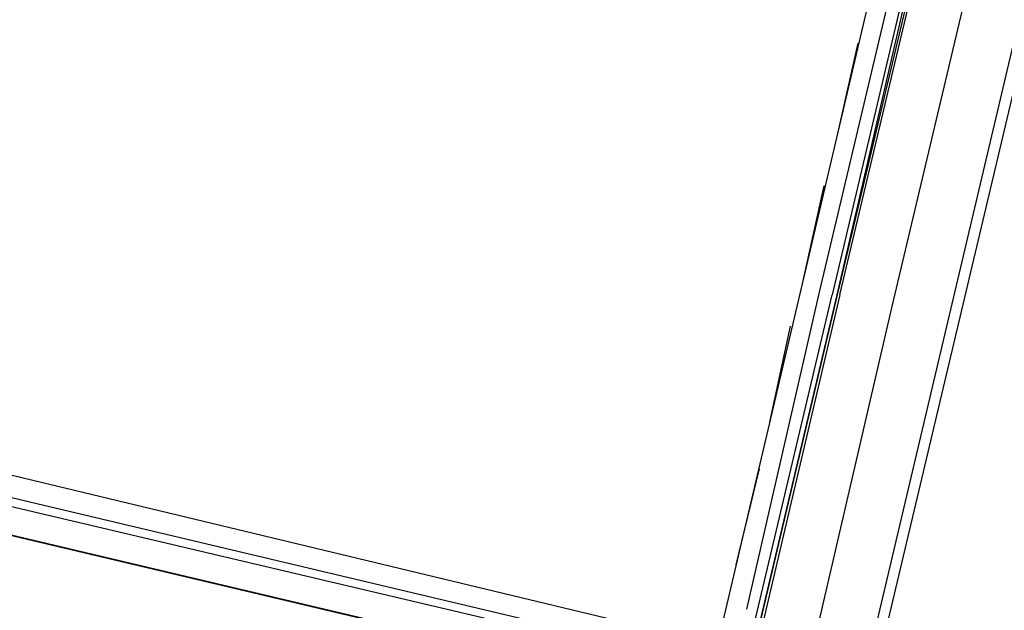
# Model space of a CAD drawing. Header units: feet. Extents: x -79 to 198, y -22 to 181.
# Tile 127 of 256: x 115.52 to 120.58, y 41.53 to 44.56. Entities that reach past the tile are written whole.
import ezdxf

# ---------------------------------------------------------------- set-up
doc = ezdxf.new("R2010")
doc.units = ezdxf.units.FT
for name, color, linetype in [('A-AREA-UNIDAD', 30, 'CONTINUOUS'), ('A-LINEA', 7, 'CONTINUOUS'), ('A-MURO-CONCRETO', 8, 'CONTINUOUS')]:
    doc.layers.add(name, color=color, linetype=linetype)

msp = doc.modelspace()

# ---------------------------------------------------------------- linework, layer by layer
at = {"layer": 'A-AREA-UNIDAD'}
msp.add_lwpolyline([(106.912, 44.2844), (118.752, 41.44), (119.808, 41.4044), (119.84, 40.3556), (119.392, 38.56), (126.56, 36.8356), (127.968, 39.3244), (129.28, 42.72), (130.24, 46.72), (130.592, 50.1689), (130.4, 55.1289), (128.992, 61.5289), (128.608, 64.7289), (128.64, 68.96), (129.28, 72.8), (118.048, 75.4133), (118, 75.6444), (117.472, 75.7689), (116.24, 75.68), (104.08, 78.5244)], dxfattribs=at)
at = {"layer": 'A-LINEA'}
for p, q in [((119.12, 41.4178), (120.8533, 48.7911)), ((119.8667, 41.2311), (121.6133, 48.6178)), ((119.72, 43.9644), (119.8267, 44.4444)), ((119.0667, 41.2178), (106.2267, 44.2444)), ((106.2933, 44.2844), (119.08, 41.2578)), ((119.5467, 43.2311), (119.6533, 43.7111)), ((119.6267, 43.1644), (119.2533, 41.5378)), ((119.3733, 42.4978), (119.48, 42.9911)), ((119.2, 41.7644), (119.32, 42.2578))]:
    msp.add_line(p, q, dxfattribs=at)
for points in [[(117, 59.0311), (123.76, 57.4311), (119.84, 40.8844)], [(119.7333, 43.1511), (120.1733, 45.0044), (120.16, 45.0044), (119.72, 43.1511), (120.1467, 45.0044), (120.1467, 45.0178), (120.1333, 45.0178), (119.6933, 43.1511)], [(120.08, 44.9644), (120.08, 44.9511), (120.0533, 44.9644), (119.6267, 43.1644)], [(119.5867, 41.2978), (120, 43.0844), (120.4267, 44.8844)], [(106.04, 44.1511), (105.3467, 41.2311), (119.16, 37.9644), (119.84, 40.8844), (106.04, 44.1511)], [(119.7333, 43.1511), (119.3333, 41.4444), (119.32, 41.4578), (119.72, 43.1511), (119.32, 41.4578), (119.3067, 41.4578), (119.2933, 41.4578), (119.6933, 43.1511)]]:
    msp.add_lwpolyline(points, dxfattribs=at)
at = {"layer": 'A-MURO-CONCRETO'}
msp.add_lwpolyline([(106.04, 44.1511), (118.3733, 41.2311), (105.3467, 41.2311), (106.04, 44.1511), (106.04, 44.1511)], dxfattribs=at)

doc.saveas('drawing.dxf')
